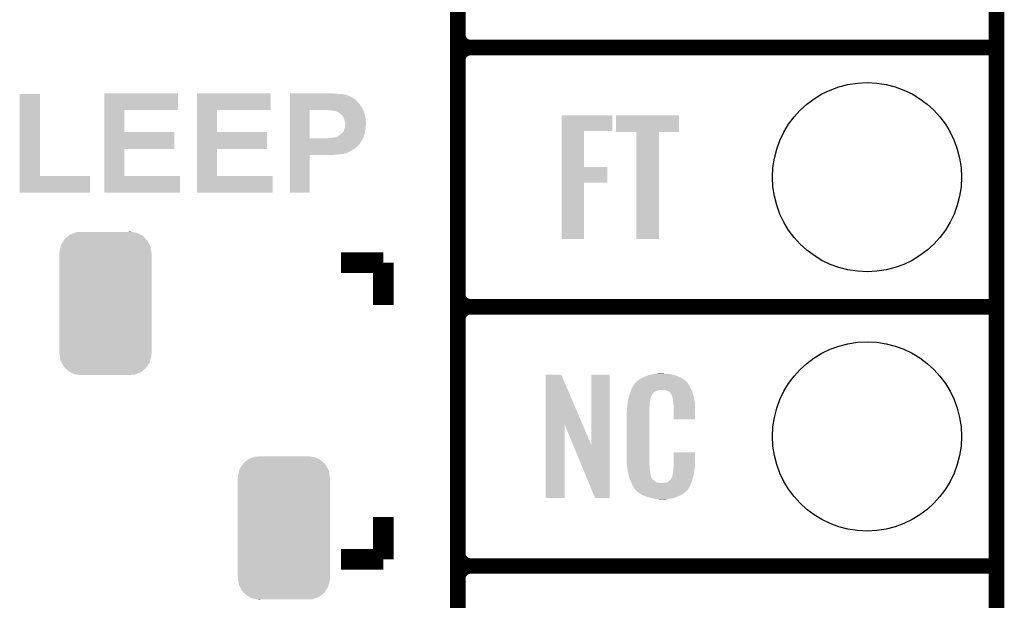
# Model space of a CAD drawing. Extents: x -4.5 to 27.4, y -3.9 to 53.4.
# Tile 22 of 43: x 14.6 to 24.2, y 11.1 to 16.8. Entities that reach past the tile are written whole.
import ezdxf

# ---------------------------------------------------------------- set-up
doc = ezdxf.new("R2010")
doc.units = 0
doc.layers.get('0').update_dxf_attribs({"linetype": 'CONTINUOUS'})
for name, color, linetype in [('BRUSHLESS_28_CLICK_V101_GKO', 9, 'CONTINUOUS'), ('BRUSHLESS_28_CLICK_V101_GTO', 11, 'CONTINUOUS'), ('BRUSHLESS_28_CLICK_V101_GTS', 8, 'CONTINUOUS')]:
    doc.layers.add(name, color=color, linetype=linetype)

# ---------------------------------------------------------------- blocks, each defined once
blk = doc.blocks.new('CUSTOM_109')
for points in [[(-0.346054, 0.675314), (-0.301568, 0.692038), (0.3409, 0.675314), (0.308224, 0.692038)], [(-0.301568, 0.692038), (-0.285532, 0.698066), (0.308224, 0.692038), (0.27075, 0.698066)], [(-0.285532, 0.698066), (-0.220944, 0.70104), (0.27075, 0.698066), (0.25226, 0.70104)], [(0.220944, 0.70104), (0.244388, 0.702306), (0.25226, 0.70104), (0.244388, 0.702306)], [(-0.438318, 0.559164), (-0.432252, 0.581054), (0.44075, 0.559164), (0.42962, 0.581054)], [(-0.432252, 0.581054), (-0.408632, 0.616798), (0.42962, 0.581054), (0.411442, 0.616798)], [(-0.408632, 0.616798), (-0.396604, 0.634998), (0.411442, 0.616798), (0.39329, 0.634998)], [(-0.396604, 0.634998), (-0.362024, 0.662578), (0.39329, 0.634998), (0.365782, 0.662578)], [(-0.362024, 0.662578), (-0.346054, 0.675314), (0.365782, 0.662578), (0.3409, 0.675314)], [(-0.45212, -0.4953), (-0.45212, 0.4953), (0.45212, -0.4953), (0.45212, 0.4953)], [(-0.45085, 0.4953), (-0.449518, 0.518744), (0.45085, 0.4953), (0.447144, 0.518744)], [(-0.449518, 0.518744), (-0.438318, 0.559164), (0.447144, 0.518744), (0.44075, 0.559164)], [(-0.447142, -0.51874), (-0.45085, -0.4953), (0.449518, -0.51874), (0.45085, -0.4953)], [(-0.440752, -0.559164), (-0.447142, -0.51874), (0.438316, -0.559164), (0.449518, -0.51874)], [(-0.429622, -0.58105), (-0.440752, -0.559164), (0.432254, -0.58105), (0.438316, -0.559164)], [(-0.411444, -0.616798), (-0.429622, -0.58105), (0.40863, -0.616798), (0.432254, -0.58105)], [(-0.393292, -0.634996), (-0.411444, -0.616798), (0.396606, -0.634996), (0.40863, -0.616798)], [(-0.365784, -0.662578), (-0.393292, -0.634996), (0.362022, -0.662578), (0.396606, -0.634996)], [(-0.340906, -0.675312), (-0.365784, -0.662578), (0.346056, -0.675312), (0.362022, -0.662578)], [(-0.308228, -0.69204), (-0.340906, -0.675312), (0.301562, -0.69204), (0.346056, -0.675312)], [(-0.270764, -0.698066), (-0.308228, -0.69204), (0.285534, -0.698066), (0.301562, -0.69204)], [(-0.252274, -0.70104), (-0.270764, -0.698066), (0.220944, -0.70104), (0.285534, -0.698066)], [(-0.244392, -0.702308), (-0.252274, -0.70104), (-0.244392, -0.702308), (-0.220944, -0.70104)]]:
    blk.add_solid(points)
blk = doc.blocks.new('ROUND_59')
blk.add_circle((0, 0), 0.9271)

msp = doc.modelspace()

# ---------------------------------------------------------------- linework, layer by layer
at = {"layer": 'BRUSHLESS_28_CLICK_V101_GKO', "const_width": 0.1524}
msp.add_lwpolyline([(24.13, -1.27), (24.13, 28.575)], dxfattribs=at)
at = {"layer": 'BRUSHLESS_28_CLICK_V101_GTO'}
for points, const_width in [([(18.8468, -0.5588), (18.8468, 18.3388)], 0.1524), ([(18.9738, 16.51), (24.13, 16.51)], 0.1524), ([(18.9738, 16.51), (24.13, 16.51)], 0.1524), ([(18.8468, 14.097), (18.8468, 16.383)], 0.1524), ([(17.7038, 14.4018), (18.11782, 14.4018)], 0.2032), ([(18.11782, 13.98778), (18.11782, 14.4018)], 0.2032), ([(18.9738, 13.97), (24.13, 13.97)], 0.1524), ([(18.9738, 13.97), (24.13, 13.97)], 0.1524), ([(18.8468, 11.557), (18.8468, 13.843)], 0.1524), ([(18.11782, 11.49604), (18.11782, 11.91006)], 0.2032), ([(17.7038, 11.49604), (18.11782, 11.49604)], 0.2032), ([(18.9738, 11.43), (24.13, 11.43)], 0.1524), ([(18.9738, 11.43), (24.13, 11.43)], 0.1524), ([(18.8468, 9.017), (18.8468, 11.303)], 0.1524)]:
    msp.add_lwpolyline(points, dxfattribs=dict(at, const_width=const_width))
at = {"layer": 'BRUSHLESS_28_CLICK_V101_GTO', "const_width": 0.1524}
for points in [[(18.8468, 16.637, 0.4142136), (18.9738, 16.51)], [(18.9738, 16.51, 0.4142136), (18.8468, 16.383)], [(18.9738, 16.51, 0.4142136), (18.8468, 16.383)], [(18.8468, 14.097, 0.4142136), (18.9738, 13.97)], [(18.9738, 13.97, 0.4142136), (18.8468, 13.843)], [(18.9738, 13.97, 0.4142136), (18.8468, 13.843)], [(18.8468, 11.557, 0.4142136), (18.9738, 11.43)], [(18.9738, 11.43, 0.4142136), (18.8468, 11.303)], [(18.9738, 11.43, 0.4142136), (18.8468, 11.303)]]:
    msp.add_lwpolyline(points, format="xyb", dxfattribs=at)
at = {"layer": 'BRUSHLESS_28_CLICK_V101_GTO'}
for points in [[(14.551664, 15.2527), (14.551684, 16.055314), (14.749806, 15.2527), (14.74978, 16.055314)], [(14.551684, 16.055314), (14.551686, 16.05534), (14.74978, 16.055314), (14.551686, 16.05534)], [(15.38226, 15.89786), (15.382264, 16.062934), (16.103574, 15.89786), (16.1036, 16.062934)], [(15.382264, 16.062934), (15.382266, 16.06296), (16.1036, 16.062934), (15.382266, 16.06296)], [(16.29158, 15.89786), (16.291584, 16.062934), (17.012894, 15.89786), (17.01292, 16.062934)], [(16.291584, 16.062934), (16.291586, 16.06296), (17.01292, 16.062934), (16.291586, 16.06296)], [(17.200904, 16.05788), (17.200906, 16.06296), (17.65046, 16.05788), (17.61236, 16.06296)], [(17.200904, 16.05534), (17.200904, 16.05788), (17.691098, 16.05534), (17.65046, 16.05788)], [(17.200904, 16.0528), (17.200904, 16.05534), (17.72412, 16.0528), (17.70634, 16.05534)], [(17.200904, 16.05026), (17.200904, 16.0528), (17.73936, 16.05026), (17.72412, 16.0528)], [(17.200904, 16.04772), (17.200904, 16.05026), (17.749522, 16.04772), (17.73936, 16.05026)], [(17.200904, 16.047714), (17.200904, 16.04772), (17.752066, 16.047714), (17.749522, 16.04772)], [(17.200904, 16.04518), (17.200904, 16.047714), (17.754602, 16.04518), (17.752066, 16.047714)], [(17.200904, 16.045178), (17.200904, 16.04518), (17.757142, 16.045178), (17.754602, 16.04518)], [(17.200904, 16.03756), (17.200904, 16.045178), (17.780002, 16.03756), (17.757142, 16.045178)], [(17.200904, 16.0274), (17.200904, 16.03756), (17.79778, 16.0274), (17.780002, 16.03756)], [(17.200904, 16.0147), (17.200904, 16.0274), (17.82064, 16.0147), (17.79778, 16.0274)], [(17.200902, 15.9766), (17.200904, 15.999458), (17.86636, 15.9766), (17.843502, 15.999458)], [(17.200902, 15.9512), (17.200902, 15.9766), (17.88922, 15.9512), (17.86636, 15.9766)], [(17.200902, 15.948656), (17.200902, 15.9512), (17.891762, 15.948656), (17.88922, 15.9512)], [(17.200902, 15.938504), (17.200902, 15.948656), (17.896842, 15.938504), (17.891762, 15.948656)], [(17.200902, 15.930876), (17.200902, 15.938504), (17.90446, 15.930876), (17.896842, 15.938504)], [(17.200902, 15.92326), (17.200902, 15.930876), (17.907, 15.92326), (17.90446, 15.930876)], [(17.200904, 15.999458), (17.200904, 16.0147), (17.843502, 15.999458), (17.82064, 16.0147)], [(15.382254, 15.68196), (15.38226, 15.897834), (15.577846, 15.68196), (15.57782, 15.897834)], [(15.38226, 15.897834), (15.38226, 15.89786), (15.57782, 15.897834), (16.103574, 15.89786)], [(16.291574, 15.68196), (16.29158, 15.897834), (16.487166, 15.68196), (16.48714, 15.897834)], [(16.29158, 15.897834), (16.29158, 15.89786), (16.48714, 15.897834), (17.012894, 15.89786)], [(17.200894, 15.621022), (17.2009, 15.89784), (17.39646, 15.621022), (17.396462, 15.89784)], [(17.2009, 15.900404), (17.200902, 15.913102), (17.9197, 15.900404), (17.91208, 15.913102)], [(17.2009, 15.89786), (17.2009, 15.900404), (17.920626, 15.89786), (17.9197, 15.900404)], [(17.2009, 15.89784), (17.2009, 15.89786), (17.396462, 15.89784), (17.54378, 15.89786)], [(17.200902, 15.913102), (17.200902, 15.92326), (17.91208, 15.913102), (17.907, 15.92326)], [(17.584422, 15.89532), (17.571722, 15.89786), (17.92155, 15.89532), (17.920626, 15.89786)], [(17.614902, 15.89278), (17.602202, 15.89532), (17.922472, 15.89278), (17.92155, 15.89532)], [(17.625064, 15.892778), (17.614902, 15.89278), (17.922474, 15.892778), (17.922472, 15.89278)], [(17.630144, 15.89024), (17.625064, 15.892778), (17.923396, 15.89024), (17.922474, 15.892778)], [(17.650462, 15.887698), (17.63268, 15.89024), (17.92432, 15.887698), (17.923396, 15.89024)], [(17.6657, 15.88008), (17.650462, 15.887698), (17.92709, 15.88008), (17.92432, 15.887698)], [(17.6784, 15.874998), (17.6657, 15.88008), (17.928938, 15.874998), (17.92709, 15.88008)], [(17.681576, 15.872458), (17.6784, 15.874998), (17.92986, 15.872458), (17.928938, 15.874998)], [(17.6911, 15.86484), (17.681576, 15.872458), (17.931766, 15.86484), (17.92986, 15.872458)], [(17.698722, 15.859758), (17.6911, 15.86484), (17.933036, 15.859758), (17.931766, 15.86484)], [(17.706344, 15.852138), (17.698722, 15.859758), (17.934942, 15.852138), (17.933036, 15.859758)], [(17.71142, 15.849586), (17.706344, 15.852138), (17.93558, 15.849586), (17.934942, 15.852138)], [(17.711424, 15.847056), (17.71142, 15.849586), (17.936212, 15.847056), (17.93558, 15.849586)], [(17.715486, 15.84198), (17.711424, 15.847056), (17.93748, 15.84198), (17.936212, 15.847056)], [(17.721582, 15.834358), (17.715486, 15.84198), (17.939006, 15.834358), (17.93748, 15.84198)], [(17.7292, 15.819118), (17.721582, 15.834358), (17.942054, 15.819118), (17.939006, 15.834358)], [(19.865362, 15.69212), (19.865364, 15.844494), (20.363154, 15.69212), (20.36318, 15.844494)], [(19.865364, 15.844494), (19.865366, 15.84452), (20.36318, 15.844494), (19.865366, 15.84452)], [(20.39874, 15.681986), (20.398764, 15.844494), (21.015934, 15.681986), (21.01596, 15.844494)], [(20.398764, 15.844494), (20.398766, 15.84452), (21.01596, 15.844494), (20.398766, 15.84452)], [(17.73428, 15.80388), (17.7292, 15.819118), (17.9451, 15.80388), (17.942054, 15.819118)], [(17.73936, 15.788638), (17.73428, 15.80388), (17.946054, 15.788638), (17.9451, 15.80388)], [(17.741902, 15.77594), (17.73936, 15.788638), (17.946848, 15.77594), (17.946054, 15.788638)], [(17.741898, 15.740376), (17.7419, 15.742918), (17.9451, 15.740376), (17.945946, 15.742918)], [(17.741898, 15.73022), (17.741898, 15.740376), (17.9451, 15.73022), (17.9451, 15.740376)], [(17.7419, 15.742918), (17.742746, 15.747998), (17.945946, 15.742918), (17.947638, 15.747998)], [(17.74444, 15.768316), (17.741902, 15.77594), (17.947324, 15.768316), (17.946848, 15.77594)], [(17.742746, 15.747998), (17.74444, 15.758158), (17.947638, 15.747998), (17.947638, 15.758158)], [(17.74444, 15.763242), (17.74444, 15.768316), (17.94764, 15.763242), (17.947324, 15.768316)], [(17.74444, 15.758158), (17.74444, 15.763242), (17.947638, 15.758158), (17.94764, 15.763242)], [(15.38225, 15.51686), (15.382254, 15.681934), (16.068014, 15.51686), (16.06804, 15.681934)], [(15.382254, 15.681934), (15.382254, 15.68196), (16.06804, 15.681934), (15.577846, 15.68196)], [(16.29157, 15.51686), (16.291574, 15.681934), (16.977334, 15.51686), (16.97736, 15.681934)], [(16.291574, 15.681934), (16.291574, 15.68196), (16.97736, 15.681934), (16.487166, 15.68196)], [(17.665696, 15.63624), (17.68094, 15.6464), (17.925542, 15.63624), (17.92859, 15.6464)], [(17.68094, 15.6464), (17.69787, 15.659098), (17.92859, 15.6464), (17.9324, 15.659098)], [(17.69787, 15.659098), (17.70126, 15.66164), (17.9324, 15.659098), (17.932862, 15.66164)], [(17.70126, 15.66164), (17.713958, 15.671798), (17.932862, 15.66164), (17.934708, 15.671798)], [(17.713958, 15.671798), (17.721576, 15.681954), (17.934708, 15.671798), (17.936554, 15.681954)], [(17.721576, 15.681954), (17.72158, 15.684486), (17.936554, 15.681954), (17.937014, 15.684486)], [(17.72158, 15.684486), (17.726652, 15.687038), (17.937014, 15.684486), (17.937478, 15.687038)], [(17.726652, 15.68704), (17.7292, 15.694662), (17.93748, 15.68704), (17.939172, 15.694662)], [(17.726652, 15.687038), (17.726652, 15.68704), (17.937478, 15.687038), (17.93748, 15.68704)], [(17.7292, 15.694662), (17.73174, 15.704818), (17.939172, 15.694662), (17.94143, 15.704818)], [(17.73174, 15.704818), (17.733772, 15.709902), (17.94143, 15.704818), (17.94256, 15.709902)], [(17.733772, 15.709902), (17.741898, 15.730216), (17.94256, 15.709902), (17.945098, 15.730216)], [(17.741898, 15.730216), (17.741898, 15.73022), (17.945098, 15.730216), (17.9451, 15.73022)], [(19.865354, 15.33906), (19.865362, 15.692094), (20.086346, 15.33906), (20.08632, 15.692094)], [(19.865362, 15.692094), (19.865362, 15.69212), (20.08632, 15.692094), (20.363154, 15.69212)], [(20.599374, 15.68196), (20.39874, 15.681986), (21.015934, 15.68196), (21.015934, 15.681986)], [(20.599376, 15.681934), (20.599374, 15.68196), (20.82038, 15.681934), (21.015934, 15.68196)], [(20.5994, 14.635506), (20.599376, 15.681934), (20.820354, 14.635506), (20.82038, 15.681934)], [(17.20089, 15.52956), (17.200892, 15.560042), (17.84858, 15.52956), (17.879062, 15.560042)], [(17.200892, 15.610834), (17.200894, 15.621), (17.91208, 15.610834), (17.917726, 15.621)], [(17.200892, 15.608294), (17.200892, 15.610834), (17.912076, 15.608294), (17.91208, 15.610834)], [(17.200892, 15.60068), (17.200892, 15.608294), (17.907, 15.60068), (17.912076, 15.608294)], [(17.200892, 15.590518), (17.200892, 15.60068), (17.89938, 15.590518), (17.907, 15.60068)], [(17.200892, 15.575286), (17.200892, 15.590518), (17.89176, 15.575286), (17.89938, 15.590518)], [(17.200892, 15.560042), (17.200892, 15.575286), (17.879062, 15.560042), (17.89176, 15.575286)], [(17.200894, 15.621), (17.200894, 15.621022), (17.566642, 15.621), (17.39646, 15.621022)], [(17.566642, 15.621), (17.617438, 15.62608), (17.917726, 15.621), (17.920548, 15.62608)], [(17.617438, 15.62608), (17.640298, 15.63116), (17.920548, 15.62608), (17.92337, 15.63116)], [(17.650458, 15.63116), (17.660602, 15.633696), (17.92337, 15.63116), (17.924778, 15.633696)], [(17.660602, 15.633698), (17.66062, 15.636218), (17.92478, 15.633698), (17.925536, 15.636218)], [(17.660602, 15.633696), (17.660602, 15.633698), (17.924778, 15.633696), (17.92478, 15.633698)], [(17.66062, 15.636218), (17.665696, 15.63624), (17.925536, 15.636218), (17.925542, 15.63624)], [(15.382244, 15.2527), (15.38225, 15.516834), (15.577846, 15.2527), (15.57782, 15.516834)], [(15.38225, 15.516834), (15.38225, 15.51686), (15.57782, 15.516834), (16.068014, 15.51686)], [(16.291564, 15.2527), (16.29157, 15.516834), (16.487166, 15.2527), (16.48714, 15.516834)], [(16.29157, 15.516834), (16.29157, 15.51686), (16.48714, 15.516834), (16.977334, 15.51686)], [(17.20088, 15.087626), (17.200888, 15.455874), (17.396434, 15.087626), (17.39646, 15.455874)], [(17.200888, 15.46098), (17.20089, 15.46352), (17.663158, 15.46098), (17.675858, 15.46352)], [(17.200888, 15.4559), (17.200888, 15.46098), (17.612358, 15.4559), (17.64792, 15.46098)], [(17.200888, 15.455874), (17.200888, 15.4559), (17.39646, 15.455874), (17.612358, 15.4559)], [(17.20089, 15.51432), (17.20089, 15.52956), (17.830798, 15.51432), (17.84858, 15.52956)], [(17.20089, 15.514316), (17.20089, 15.51432), (17.828254, 15.514316), (17.830798, 15.51432)], [(17.20089, 15.50924), (17.20089, 15.514316), (17.820638, 15.50924), (17.828254, 15.514316)], [(17.20089, 15.50416), (17.20089, 15.50924), (17.810482, 15.50416), (17.820638, 15.50924)], [(17.20089, 15.49654), (17.20089, 15.50416), (17.79778, 15.49654), (17.810482, 15.50416)], [(17.20089, 15.4813), (17.20089, 15.49654), (17.7673, 15.4813), (17.79778, 15.49654)], [(17.20089, 15.47368), (17.20089, 15.4813), (17.749518, 15.47368), (17.7673, 15.4813)], [(17.20089, 15.4686), (17.20089, 15.47368), (17.729198, 15.4686), (17.749518, 15.47368)], [(17.20089, 15.468598), (17.20089, 15.4686), (17.726656, 15.468598), (17.729198, 15.4686)], [(17.20089, 15.46606), (17.20089, 15.468598), (17.721576, 15.46606), (17.726656, 15.468598)], [(17.20089, 15.46352), (17.20089, 15.46606), (17.698718, 15.46352), (17.708878, 15.46606)], [(19.86535, 15.18666), (19.865354, 15.339034), (20.312354, 15.18666), (20.31238, 15.339034)], [(19.865354, 15.339034), (19.865354, 15.33906), (20.31238, 15.339034), (20.086346, 15.33906)], [(14.55166, 15.087626), (14.551664, 15.252674), (15.239974, 15.087626), (15.24, 15.252674)], [(14.551664, 15.252674), (14.551664, 15.2527), (15.24, 15.252674), (14.749806, 15.2527)], [(15.38224, 15.087626), (15.382244, 15.252674), (16.123894, 15.087626), (16.12392, 15.252674)], [(15.382244, 15.252674), (15.382244, 15.2527), (16.12392, 15.252674), (15.577846, 15.2527)], [(16.29156, 15.087626), (16.291564, 15.252674), (17.033214, 15.087626), (17.03324, 15.252674)], [(16.291564, 15.252674), (16.291564, 15.2527), (17.03324, 15.252674), (16.487166, 15.2527)], [(19.86534, 14.635506), (19.86535, 15.186634), (20.086294, 14.635506), (20.08632, 15.186634)], [(19.86535, 15.186634), (19.86535, 15.18666), (20.08632, 15.186634), (20.312354, 15.18666)], [(15.239974, 15.0876), (14.55166, 15.087626), (15.239974, 15.0876), (15.239974, 15.087626)], [(16.123894, 15.0876), (15.38224, 15.087626), (16.123894, 15.0876), (16.123894, 15.087626)], [(17.033214, 15.0876), (16.29156, 15.087626), (17.033214, 15.0876), (17.033214, 15.087626)], [(17.396434, 15.0876), (17.20088, 15.087626), (17.396434, 15.0876), (17.396434, 15.087626)], [(20.086294, 14.63548), (19.86534, 14.635506), (20.086294, 14.63548), (20.086294, 14.635506)], [(20.820354, 14.63548), (20.5994, 14.635506), (20.820354, 14.63548), (20.820354, 14.635506)], [(19.707874, 12.816708), (19.707884, 13.304502), (20.070876, 12.816708), (19.862804, 13.304502)], [(19.707884, 13.304502), (19.707886, 13.30452), (19.862804, 13.304502), (19.707886, 13.30452)], [(20.15744, 12.613768), (20.157464, 13.304494), (20.337764, 12.613768), (20.33778, 13.304494)], [(20.157464, 13.304494), (20.157466, 13.30452), (20.33778, 13.304494), (20.157466, 13.30452)], [(20.590248, 13.225776), (20.59432, 13.230862), (21.099782, 13.225776), (21.095424, 13.230862)], [(20.59432, 13.230862), (20.608834, 13.24356), (21.095424, 13.230862), (21.084542, 13.24356)], [(20.608834, 13.24356), (20.614642, 13.24864), (21.084542, 13.24356), (21.077432, 13.24864)], [(20.614642, 13.24864), (20.626618, 13.256262), (21.077432, 13.24864), (21.06676, 13.256262)], [(20.626618, 13.256262), (20.642582, 13.26642), (21.06676, 13.256262), (21.04983, 13.26642)], [(20.642582, 13.26642), (20.66798, 13.27912), (21.04983, 13.26642), (21.02866, 13.27912)], [(20.66798, 13.27912), (20.67814, 13.2842), (21.02866, 13.27912), (21.016324, 13.2842)], [(20.67814, 13.2842), (20.703538, 13.29436), (21.016324, 13.2842), (20.991652, 13.29436)], [(20.703538, 13.29436), (20.711158, 13.2969), (20.991652, 13.29436), (20.985482, 13.2969)], [(20.711158, 13.2969), (20.7264, 13.30198), (20.985482, 13.2969), (20.966432, 13.30198)], [(20.7264, 13.30198), (20.743334, 13.30706), (20.966432, 13.30198), (20.947382, 13.30706)], [(20.743334, 13.30706), (20.751802, 13.3096), (20.947382, 13.30706), (20.927062, 13.3096)], [(20.751802, 13.3096), (20.78228, 13.31214), (20.927062, 13.3096), (20.90674, 13.31214)], [(20.78228, 13.31214), (20.79752, 13.31468), (20.90674, 13.31214), (20.891502, 13.31468)], [(20.79752, 13.31468), (20.812762, 13.31722), (20.876262, 13.31468), (20.863562, 13.31722)], [(20.538564, 13.129256), (20.542122, 13.139418), (20.767038, 13.129256), (20.779744, 13.139418)], [(20.542122, 13.139418), (20.547454, 13.154658), (20.779744, 13.139418), (20.817836, 13.154658)], [(20.547454, 13.154658), (20.547456, 13.15466), (20.817836, 13.154658), (20.866098, 13.15466)], [(20.547456, 13.15466), (20.549232, 13.159738), (21.139694, 13.15466), (21.13788, 13.159738)], [(20.549232, 13.159738), (20.55368, 13.172442), (21.13788, 13.159738), (21.130952, 13.172442)], [(20.55368, 13.172442), (20.562644, 13.18768), (21.130952, 13.172442), (21.12264, 13.18768)], [(20.562644, 13.18768), (20.576094, 13.21054), (21.12264, 13.18768), (21.109942, 13.21054)], [(20.576094, 13.21054), (20.579086, 13.215622), (21.109942, 13.21054), (21.106132, 13.215622)], [(20.579086, 13.215622), (20.584158, 13.218164), (21.106132, 13.215622), (21.104228, 13.218164)], [(20.584158, 13.218164), (20.58619, 13.220704), (21.104228, 13.218164), (21.102322, 13.220704)], [(20.58619, 13.220704), (20.590248, 13.225776), (21.102322, 13.220704), (21.099782, 13.225776)], [(20.88388, 13.15212), (20.866098, 13.15466), (21.140602, 13.15212), (21.139694, 13.15466)], [(20.896578, 13.14958), (20.88388, 13.15212), (21.141508, 13.14958), (21.140602, 13.15212)], [(20.921974, 13.136878), (20.896578, 13.14958), (21.146044, 13.136878), (21.141508, 13.14958)], [(20.924518, 13.131804), (20.921974, 13.136878), (21.147856, 13.131804), (21.146044, 13.136878)], [(20.931052, 13.12418), (20.924518, 13.131804), (21.150578, 13.12418), (21.147856, 13.131804)], [(20.51304, 13.02512), (20.514642, 13.035278), (20.729448, 13.02512), (20.73148, 13.035278)], [(20.514642, 13.035278), (20.516648, 13.047978), (20.73148, 13.035278), (20.73148, 13.047978)], [(20.516648, 13.047978), (20.518252, 13.058138), (20.73148, 13.047978), (20.73402, 13.058138)], [(20.518252, 13.058138), (20.519054, 13.063218), (20.73402, 13.058138), (20.73402, 13.063218)], [(20.519054, 13.063218), (20.52066, 13.073382), (20.73402, 13.063218), (20.73679, 13.073382)], [(20.52066, 13.073382), (20.526272, 13.091158), (20.73679, 13.073382), (20.741638, 13.091158)], [(20.526272, 13.091158), (20.533492, 13.114018), (20.741638, 13.091158), (20.754338, 13.114018)], [(20.533492, 13.114018), (20.5359, 13.12164), (20.754338, 13.114018), (20.761954, 13.12164)], [(20.5359, 13.12164), (20.53679, 13.124184), (20.761954, 13.12164), (20.764498, 13.124184)], [(20.53679, 13.124184), (20.538564, 13.129256), (20.764498, 13.124184), (20.767038, 13.129256)], [(20.939758, 13.114018), (20.931052, 13.12418), (21.153568, 13.114018), (21.150578, 13.12418)], [(20.94992, 13.09116), (20.939758, 13.114018), (21.160292, 13.09116), (21.153568, 13.114018)], [(20.953984, 13.081002), (20.94992, 13.09116), (21.16328, 13.081002), (21.160292, 13.09116)], [(20.954998, 13.078464), (20.953984, 13.081002), (21.163764, 13.078464), (21.16328, 13.081002)], [(20.955, 13.070842), (20.954998, 13.078464), (21.165216, 13.070842), (21.163764, 13.078464)], [(20.95754, 13.058138), (20.955, 13.070842), (21.167636, 13.058138), (21.165216, 13.070842)], [(20.96008, 13.04036), (20.95754, 13.058138), (21.171022, 13.04036), (21.167636, 13.058138)], [(20.961058, 13.027658), (20.96008, 13.04036), (21.17344, 13.027658), (21.171022, 13.04036)], [(20.50288, 12.931142), (20.50542, 12.943842), (20.7264, 12.931142), (20.7264, 12.943842)], [(20.50542, 12.96162), (20.50796, 12.9794), (20.7264, 12.96162), (20.7264, 12.9794)], [(20.50542, 12.943842), (20.50542, 12.96162), (20.7264, 12.943842), (20.7264, 12.96162)], [(20.50796, 12.9794), (20.508242, 12.981938), (20.7264, 12.9794), (20.7264, 12.981938)], [(20.508242, 12.981938), (20.5105, 13.00226), (20.7264, 12.981938), (20.72894, 13.00226)], [(20.5105, 13.00226), (20.512756, 13.022578), (20.72894, 13.00226), (20.72894, 13.022578)], [(20.512756, 13.022578), (20.51304, 13.02512), (20.72894, 13.022578), (20.729448, 13.02512)], [(20.96262, 13.00734), (20.961058, 13.027658), (21.173436, 13.00734), (21.17344, 13.027658)], [(20.96262, 12.867666), (20.96262, 13.00734), (21.173414, 12.867666), (21.173436, 13.00734)], [(20.50288, 12.48156), (20.50288, 12.931142), (20.7264, 12.48156), (20.7264, 12.931142)], [(21.173414, 12.86764), (20.96262, 12.867666), (21.173414, 12.86764), (21.173414, 12.867666)], [(19.70786, 12.095506), (19.707874, 12.816708), (19.895794, 12.095506), (19.89582, 12.816708)], [(19.979442, 12.613768), (19.89582, 12.816708), (20.15744, 12.613768), (20.070876, 12.816708)], [(20.192996, 12.095498), (19.979442, 12.613768), (20.337754, 12.095498), (20.337764, 12.613768)], [(20.505232, 12.41806), (20.50288, 12.48156), (20.7264, 12.41806), (20.7264, 12.48156)], [(20.962622, 12.40282), (20.962644, 12.542494), (21.17344, 12.40282), (21.17344, 12.542494)], [(20.962644, 12.542494), (20.962646, 12.54252), (21.17344, 12.542494), (20.962646, 12.54252)], [(20.50542, 12.412982), (20.505232, 12.41806), (20.727126, 12.412982), (20.7264, 12.41806)], [(20.50763, 12.400278), (20.50542, 12.412982), (20.72894, 12.400278), (20.727126, 12.412982)], [(20.511606, 12.377418), (20.50763, 12.400278), (20.72894, 12.377418), (20.72894, 12.400278)], [(20.51558, 12.35456), (20.511606, 12.377418), (20.73255, 12.35456), (20.72894, 12.377418)], [(20.96008, 12.3698), (20.961984, 12.38504), (21.168866, 12.3698), (21.1709, 12.38504)], [(20.96008, 12.357102), (20.96008, 12.3698), (21.167174, 12.357102), (21.168866, 12.3698)], [(20.961984, 12.38504), (20.96262, 12.390122), (21.1709, 12.38504), (21.171626, 12.390122)], [(20.96262, 12.390122), (20.962622, 12.40282), (21.171626, 12.390122), (21.17344, 12.40282)], [(20.520662, 12.32916), (20.51558, 12.35456), (20.73656, 12.32916), (20.73255, 12.35456)], [(20.525234, 12.306298), (20.520662, 12.32916), (20.74164, 12.306298), (20.73656, 12.32916)], [(20.52574, 12.303762), (20.525234, 12.306298), (20.74291, 12.303762), (20.74164, 12.306298)], [(20.533062, 12.285984), (20.52574, 12.303762), (20.751802, 12.285984), (20.74291, 12.303762)], [(20.53411, 12.283436), (20.533062, 12.285984), (20.754342, 12.283436), (20.751802, 12.285984)], [(20.536198, 12.278364), (20.53411, 12.283436), (20.756884, 12.278364), (20.754342, 12.283436)], [(20.538292, 12.273278), (20.536198, 12.278364), (20.764502, 12.273278), (20.756884, 12.278364)], [(20.54143, 12.26566), (20.538292, 12.273278), (20.77212, 12.26566), (20.764502, 12.273278)], [(20.54352, 12.26058), (20.54143, 12.26566), (20.779742, 12.26058), (20.77212, 12.26566)], [(20.91436, 12.25804), (20.924522, 12.265666), (21.14296, 12.25804), (21.145078, 12.265666)], [(20.924522, 12.265666), (20.927062, 12.270736), (21.145078, 12.265666), (21.146486, 12.270736)], [(20.927062, 12.270736), (20.937222, 12.280902), (21.146486, 12.270736), (21.14931, 12.280902)], [(20.937222, 12.280902), (20.94992, 12.30376), (21.14931, 12.280902), (21.15566, 12.30376)], [(20.94992, 12.30376), (20.949922, 12.303762), (21.15566, 12.30376), (21.15566, 12.303762)], [(20.949922, 12.303762), (20.955, 12.329162), (21.15566, 12.303762), (21.161636, 12.329162)], [(20.955, 12.329162), (20.955002, 12.331704), (21.161636, 12.329162), (21.162234, 12.331704)], [(20.955002, 12.331704), (20.95754, 12.336784), (21.162234, 12.331704), (21.163428, 12.336784)], [(20.95754, 12.344402), (20.958048, 12.346942), (21.165222, 12.344402), (21.16582, 12.346942)], [(20.95754, 12.336784), (20.95754, 12.344402), (21.163428, 12.336784), (21.165222, 12.344402)], [(20.958048, 12.346942), (20.96008, 12.357102), (21.16582, 12.346942), (21.167174, 12.357102)], [(20.545474, 12.2555), (20.54352, 12.26058), (20.787362, 12.2555), (20.779742, 12.26058)], [(20.548406, 12.24788), (20.545474, 12.2555), (20.802604, 12.24788), (20.787362, 12.2555)], [(20.55036, 12.2428), (20.548406, 12.24788), (20.848322, 12.2428), (20.802604, 12.24788)], [(20.55622, 12.22756), (20.55036, 12.2428), (21.130408, 12.22756), (21.136684, 12.2428)], [(20.563278, 12.21486), (20.55622, 12.22756), (21.12518, 12.21486), (21.130408, 12.22756)], [(20.568922, 12.204698), (20.563278, 12.21486), (21.119082, 12.204698), (21.12518, 12.21486)], [(20.579076, 12.189466), (20.568922, 12.204698), (21.109942, 12.189466), (21.119082, 12.204698)], [(20.57908, 12.184382), (20.579076, 12.189466), (21.106892, 12.184382), (21.109942, 12.189466)], [(20.586702, 12.17676), (20.57908, 12.184382), (21.10232, 12.17676), (21.106892, 12.184382)], [(20.591778, 12.171682), (20.586702, 12.17676), (21.099776, 12.171682), (21.10232, 12.17676)], [(20.59686, 12.166598), (20.591778, 12.171682), (21.093424, 12.166598), (21.099776, 12.171682)], [(20.602786, 12.16152), (20.59686, 12.166598), (21.08708, 12.16152), (21.093424, 12.166598)], [(20.848322, 12.2428), (20.858482, 12.242802), (21.136684, 12.2428), (21.136686, 12.242802)], [(20.858482, 12.242802), (20.866104, 12.24534), (21.136686, 12.242802), (21.13773, 12.24534)], [(20.876262, 12.24534), (20.901662, 12.25042), (21.13773, 12.24534), (21.139822, 12.25042)], [(20.901662, 12.25042), (20.914356, 12.258038), (21.139822, 12.25042), (21.14296, 12.258038)], [(20.914356, 12.258038), (20.91436, 12.25804), (21.14296, 12.258038), (21.14296, 12.25804)], [(19.895794, 12.09548), (19.70786, 12.095506), (19.895794, 12.09548), (19.895794, 12.095506)], [(20.337754, 12.09548), (20.192996, 12.095498), (20.337754, 12.09548), (20.337754, 12.095498)], [(20.614638, 12.15136), (20.602786, 12.16152), (21.075228, 12.15136), (21.08708, 12.16152)], [(20.622768, 12.14628), (20.614638, 12.15136), (21.069302, 12.14628), (21.075228, 12.15136)], [(20.65122, 12.1285), (20.622768, 12.14628), (21.043904, 12.1285), (21.069302, 12.14628)], [(20.65528, 12.125962), (20.65122, 12.1285), (21.03798, 12.125962), (21.043904, 12.1285)], [(20.687936, 12.11326), (20.65528, 12.125962), (21.00834, 12.11326), (21.03798, 12.125962)], [(20.701, 12.108178), (20.687936, 12.11326), (20.99527, 12.108178), (21.00834, 12.11326)], [(20.744178, 12.09548), (20.701, 12.108178), (20.962618, 12.09548), (20.99527, 12.108178)], [(20.771274, 12.0904), (20.744178, 12.09548), (20.939758, 12.0904), (20.962618, 12.09548)], [(20.78482, 12.08786), (20.771274, 12.0904), (20.91182, 12.08786), (20.939758, 12.0904)], [(20.800058, 12.08532), (20.78482, 12.08786), (20.896578, 12.08532), (20.91182, 12.08786)], [(20.827998, 12.08278), (20.817838, 12.08532), (20.881338, 12.08278), (20.896578, 12.08532)]]:
    msp.add_solid(points, dxfattribs=at)

# ---------------------------------------------------------------- block references
at = {"layer": 'BRUSHLESS_28_CLICK_V101_GTS'}
for name, p in [('ROUND_59', (22.86, 15.24)), ('CUSTOM_109', (15.3924, 14.00302)), ('ROUND_59', (22.86, 12.7)), ('CUSTOM_109', (17.14246, 11.80338))]:
    msp.add_blockref(name, p, dxfattribs=at)

doc.saveas('drawing.dxf')
